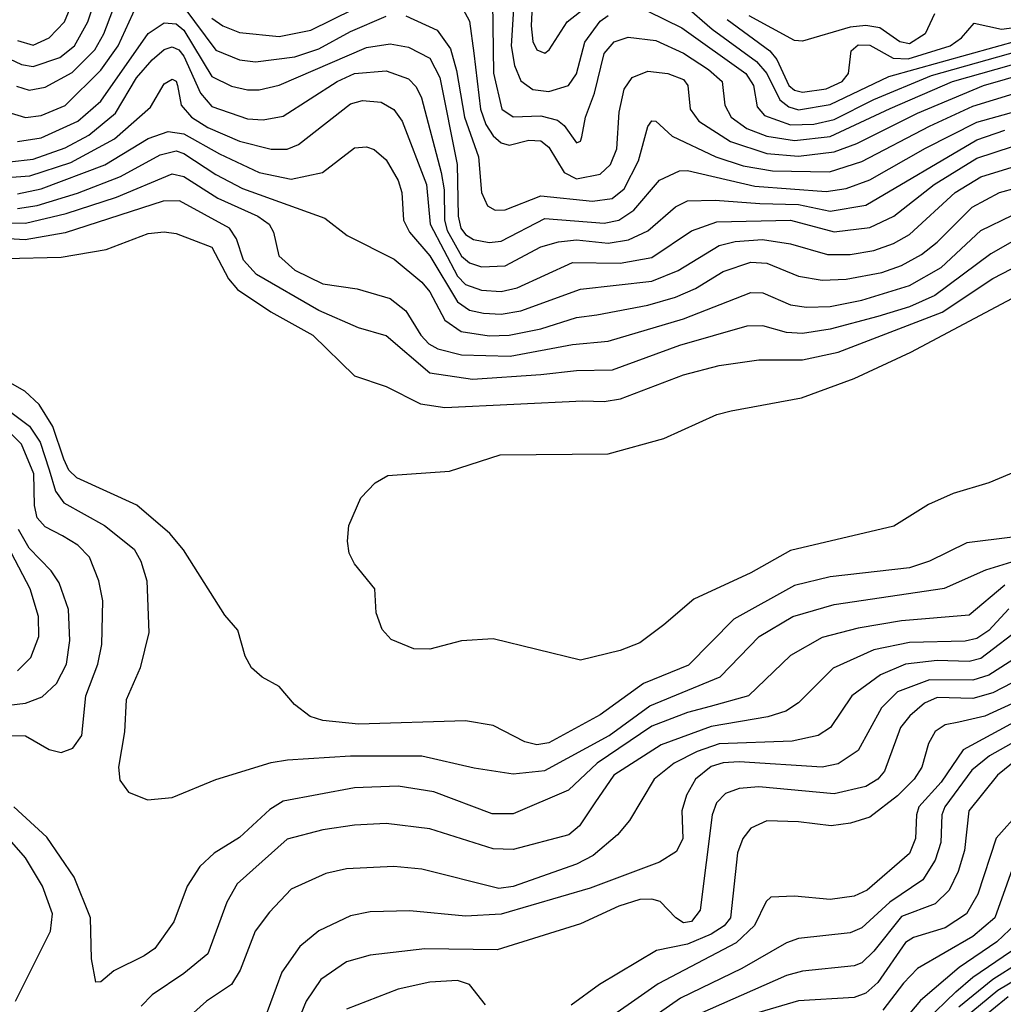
# Model space of a CAD drawing. Extents: x 997028 to 1115134, y 536408 to 618974.
# Tile 77 of 256: x 1007081 to 1009561, y 566747 to 569231. Entities that reach past the tile are written whole.
import ezdxf

# ---------------------------------------------------------------- set-up
doc = ezdxf.new("R2010")
doc.units = 0

msp = doc.modelspace()

# ---------------------------------------------------------------- linework, layer by layer
at = {"layer": '0CON10XD'}
for points in [[(1008332.2, 569352.2), (1008320.6, 569165), (1008328.9, 569115), (1008345, 569076.6), (1008375, 569054.5), (1008415, 569049.7), (1008465, 569064.8), (1008485, 569094.4), (1008505.8, 569174.2), (1008545, 569227.3), (1008565, 569241.6)], [(1007055, 569132.2), (1007085, 569117.4), (1007115, 569112.2), (1007181.9, 569135), (1007219.1, 569165), (1007252.9, 569225), (1007269.6, 569275)], [(1007075, 569178), (1007115, 569166.6), (1007154.9, 569185.1), (1007194, 569225), (1007217.8, 569285)], [(1008273.4, 569275), (1008275.6, 569095.6), (1008296.7, 569005), (1008325, 568986), (1008395, 568987.9), (1008437, 568977), (1008453.8, 568963.8), (1008485, 568920), (1008495, 568924.4), (1008498.8, 568935), (1008507.8, 568985), (1008530.2, 569045), (1008555.2, 569145), (1008580.4, 569175), (1008615, 569186.8), (1008685, 569178.1), (1008755, 569146.6), (1008818.1, 569105), (1008852.2, 569075), (1008858.7, 569015), (1008875.2, 568985), (1008915, 568956.3), (1008965, 568937.1), (1009035, 568925.5), (1009124.4, 568935.6), (1009276.3, 569006.3), (1009433.2, 569075), (1009691.9, 569148.1)], [(1008373.4, 569266.7), (1008370.3, 569215), (1008375.2, 569175.2), (1008385, 569154.6), (1008405, 569146), (1008416.4, 569155), (1008461.4, 569225), (1008535.7, 569284.3)], [(1007048.1, 568998.1), (1007095, 568983.6), (1007135, 568989.1), (1007195, 569014.5), (1007285, 569103), (1007329, 569165), (1007356.6, 569225), (1007375, 569265.4)], [(1007072.7, 569062.7), (1007105, 569052.7), (1007145, 569060.5), (1007212.8, 569097.2), (1007270.4, 569155), (1007293.2, 569195), (1007315.9, 569255)], [(1007495, 569262), (1007575, 569153.7), (1007635, 569129.3), (1007675.8, 569124.2), (1007775, 569137.3), (1007835, 569157.2), (1007915, 569201.2), (1008005, 569239.6)], [(1007565, 569234.4), (1007593.2, 569215), (1007635, 569198.6), (1007735, 569188.2), (1007815, 569204.3), (1007922.6, 569257.4)], [(1008198.4, 569258.4), (1008215, 569227.1), (1008226, 569146), (1008242.7, 569005), (1008256.4, 568966.4), (1008275, 568937.3), (1008295, 568920.4), (1008315, 568914.3), (1008365, 568926.5), (1008395.1, 568925.1), (1008415, 568909.3), (1008453.5, 568845), (1008485, 568829.2), (1008545, 568841.3), (1008570.6, 568865), (1008586.5, 568905), (1008592.4, 568997.6), (1008605, 569055.6), (1008625.2, 569084.8), (1008665, 569100.9), (1008715, 569095.2), (1008755, 569079.7), (1008765.8, 569065), (1008771.9, 569005), (1008793.8, 568975), (1008873.5, 568923.5), (1008965, 568893.2), (1009045, 568886.3), (1009135, 568897.1), (1009192, 568918), (1009345.3, 568995), (1009511.8, 569065), (1009739.5, 569130.5)], [(1008665, 569252.5), (1008750.5, 569210.5), (1008912.1, 569095), (1008931.7, 569065), (1008940.7, 569010.7), (1008959.3, 568989.3), (1009025, 568965.5), (1009083.2, 568966.8), (1009135, 568978.8), (1009235, 569029.2), (1009380.5, 569089.5), (1009660.8, 569169.2)], [(1008757.3, 569267.3), (1008827.1, 569207.1), (1008938.6, 569125), (1008964.7, 569095), (1008998.2, 569028.2), (1009020.5, 569010.5), (1009045, 569003.6), (1009125, 569016.4), (1009272.8, 569087.2), (1009605, 569179.6)], [(1008055, 569240.2), (1008133.9, 569203.9), (1008167.4, 569157.4), (1008182.7, 569102.7), (1008202.4, 568985), (1008237.7, 568885), (1008245.2, 568795), (1008260.8, 568760.8), (1008280, 568750), (1008305, 568751), (1008395, 568786.6), (1008525, 568772.6), (1008575, 568779.5), (1008605, 568804.3), (1008641.5, 568875), (1008665, 568961.2), (1008675, 568975.6), (1008685, 568974.4), (1008726.6, 568936.6), (1008836.7, 568885), (1008905, 568862.1), (1008979.4, 568849.4), (1009123.1, 568846.9), (1009205, 568872.7), (1009375, 568962.2), (1009485, 569012.1), (1009745, 569092.3)], [(1008865, 569230.8), (1008972.4, 569152.4), (1008990.3, 569130.3), (1009020.4, 569065), (1009035, 569052.5), (1009055, 569047.8), (1009115, 569056.5), (1009154.8, 569075), (1009171.1, 569095), (1009177.7, 569152.3), (1009195, 569167.2), (1009225, 569166.7), (1009283.5, 569133.5), (1009321.5, 569131.5), (1009427.1, 569165), (1009456.2, 569185), (1009488.3, 569221.7), (1009556.6, 569206.6), (1009615, 569214.3)], [(1009387.9, 569245), (1009364.2, 569195), (1009325, 569170.1), (1009300.3, 569175), (1009249.7, 569209.7), (1009215, 569216.1), (1009175, 569211.7), (1009055, 569176.5), (1009035, 569178.4), (1008920.7, 569240.7)], [(1007075, 568923.1), (1007135, 568932.5), (1007227.7, 568975), (1007285, 569024.8), (1007405, 569195.7), (1007445, 569222.3), (1007475, 569220.5), (1007495, 569204), (1007565, 569087), (1007615, 569062.9), (1007655, 569054), (1007685, 569054), (1007735, 569065.2), (1007955, 569160.7), (1008015, 569169.5), (1008061.6, 569161.6), (1008115, 569133.4), (1008140.7, 569085), (1008184.2, 568865), (1008186.4, 568735), (1008193.6, 568705), (1008205, 568688.9), (1008225, 568676.2), (1008265, 568668.5), (1008295, 568672.4)], [(1007055, 568872.4), (1007115, 568878.8), (1007195, 568907.4), (1007255, 568939), (1007322.2, 568995), (1007375, 569084.3), (1007415, 569129.1), (1007445, 569155.5), (1007465, 569162.4), (1007482, 569155), (1007495, 569138.4), (1007536.5, 569045), (1007565, 569011.4), (1007655, 568980.2), (1007695, 568978), (1007745, 568987.3)], [(1007745, 568987.3), (1007881.4, 569075), (1007925, 569095.1), (1008005, 569101.4), (1008061.3, 569081.3), (1008081, 569061), (1008093.9, 569033.9), (1008144, 568845), (1008151.5, 568801.5), (1008151.9, 568725), (1008159, 568699), (1008195, 568634.5), (1008215, 568617), (1008245, 568607), (1008305, 568609.7), (1008395, 568657.7), (1008439.3, 568670.7), (1008484.9, 568675.1), (1008565, 568667.1), (1008616.4, 568675), (1008665, 568697.9), (1008735, 568758.4), (1008765, 568774), (1008835, 568775.7), (1008947.3, 568767.3), (1009045, 568764.5), (1009125, 568748), (1009215, 568762.8), (1009495, 568927.8), (1009565, 568951.8)], [(1007025, 568830.7), (1007106.4, 568836.4), (1007209.9, 568870.2), (1007320, 568930), (1007410.4, 569009.6), (1007445, 569068.5), (1007465, 569080.4), (1007475, 569075.4), (1007478.8, 569065), (1007488, 569015), (1007514.4, 568984.4), (1007555, 568959.1), (1007635, 568924), (1007715, 568903.8), (1007755, 568904), (1007784.2, 568915.8), (1007915, 569018.4), (1007945, 569026.4), (1007992.4, 569022.4), (1008024.5, 569004.5), (1008045.5, 568975), (1008106.4, 568815), (1008116.2, 568715), (1008185, 568583.8), (1008205, 568562.4), (1008245, 568548.6), (1008295, 568544.9), (1008335, 568553.9), (1008475, 568618.3), (1008595, 568616.2), (1008675, 568631), (1008775, 568698.3), (1008839.1, 568720.9), (1009025, 568724.6), (1009135, 568695.7), (1009225, 568706.7), (1009285.1, 568734.9), (1009386.8, 568815), (1009495, 568881), (1009585, 568911)], [(1008295, 568672.4), (1008405, 568729), (1008555, 568717.8), (1008591.5, 568725), (1008630, 568750), (1008694, 568826), (1008745, 568849.2), (1008765, 568850.2), (1008935, 568810.8), (1009115, 568797), (1009165.5, 568804.5), (1009225, 568826.3), (1009365, 568906.7), (1009495, 568972.4), (1009715, 569033.6)], [(1007075, 568791.1), (1007135, 568804.3), (1007295.6, 568864.4), (1007405, 568931.3), (1007455, 568948.8), (1007495, 568943), (1007585, 568892.2), (1007685, 568845.5), (1007765, 568828.6), (1007844.8, 568845.2), (1007925, 568907.7), (1007955, 568910), (1007975, 568902.9), (1008005, 568877.3), (1008035.2, 568825), (1008044.8, 568795), (1008048.4, 568725), (1008063.6, 568695), (1008115, 568634.8), (1008185, 568518.8), (1008215, 568498.2), (1008250.3, 568490.3), (1008295, 568487.9), (1008345, 568496.6), (1008495, 568550.9), (1008675, 568570.9), (1008741.7, 568598.3), (1008845, 568661), (1008885, 568671.5), (1008953.8, 568676.2), (1009025, 568665.5), (1009118.2, 568638.2), (1009175, 568638.5), (1009235, 568648.6), (1009284.2, 568665.8), (1009325, 568689.1), (1009440.4, 568795), (1009505, 568834.1), (1009595, 568861.7)], [(1007075, 568754), (1007125, 568762.2), (1007226.9, 568793.1), (1007334.9, 568835.1), (1007435, 568889.6), (1007475, 568899.5), (1007495, 568893), (1007575, 568840.4), (1007642.8, 568805), (1007850.3, 568730.2), (1007906.5, 568686.5), (1008025, 568626.3), (1008095, 568568.8), (1008115, 568544.1), (1008153.1, 568473.1), (1008194, 568444), (1008265, 568433.2), (1008315.2, 568435.2), (1008395, 568451.3), (1008485, 568479.5), (1008536.5, 568486.5), (1008665, 568510.3), (1008735, 568531.1), (1008785, 568552.8), (1008855.3, 568595.3), (1008925, 568619.2), (1008965, 568616.8), (1009045, 568584), (1009105, 568573.3)], [(1007005, 568718.6), (1007095, 568717.7), (1007198.2, 568741.8), (1007325, 568783), (1007465, 568841.8), (1007495, 568834.8), (1007580.6, 568780.6), (1007680.9, 568735), (1007710, 568715), (1007721.2, 568695), (1007734.2, 568635), (1007775, 568598.5), (1007845, 568564.8), (1007932.2, 568552.2), (1008015, 568527.7), (1008055, 568496.6), (1008092.4, 568435), (1008112.7, 568412.7), (1008135, 568400.5), (1008195, 568384.9), (1008318, 568382), (1008475, 568411.5), (1008565, 568420.2), (1008755, 568475.8), (1008925, 568542.8), (1008955, 568542), (1009025, 568511.5), (1009064.8, 568505.2), (1009125, 568507.6), (1009205, 568523), (1009325, 568560.1), (1009405, 568605.5), (1009505, 568698.7), (1009585, 568737.6)], [(1009105, 568573.3), (1009165, 568576.4), (1009255, 568593.1), (1009305, 568610.6), (1009355, 568638), (1009395, 568669.2), (1009482.6, 568757.4), (1009552.1, 568795), (1009595, 568806.3)], [(1009585, 568671), (1009529.6, 568640.4), (1009388.8, 568535), (1009325, 568506.3), (1009245, 568481.6), (1009125, 568450.1), (1009055, 568439.4), (1009015, 568441.5), (1008955, 568458.8), (1008915, 568457.6), (1008745, 568408.6), (1008575, 568346.3), (1008484.8, 568344.8), (1008395.1, 568334.9), (1008223.1, 568323.1), (1008115, 568339.4), (1008005, 568433.6), (1007935, 568453.8), (1007835, 568497.5), (1007678.3, 568588.3), (1007645, 568624.1), (1007627.7, 568677.7), (1007610, 568705), (1007483.7, 568773.7), (1007442.6, 568772.6), (1007195, 568693.2), (1007094.5, 568675.5), (1006995, 568681)], [(1007045, 568628.2), (1007185, 568631.6), (1007299, 568651), (1007405, 568691.6), (1007445, 568695.8), (1007475, 568691.2), (1007565, 568656.9), (1007607.1, 568577.1), (1007630.1, 568550.1), (1007713.9, 568493.9), (1007820.4, 568435), (1007925, 568332.5), (1008005, 568305.5), (1008091.8, 568261.8), (1008152.8, 568252.8), (1008500.6, 568269.4), (1008555, 568267.3), (1008595.9, 568274.1), (1008755, 568334.8), (1008845, 568358.3), (1008945, 568372.3), (1009055, 568372.3), (1009145, 568392.3), (1009407.1, 568492.9), (1009535, 568578.1), (1009605, 568613.8)], [(1008705, 567704.5), (1008645, 567658.8), (1008595, 567640), (1008495, 567615.6), (1008275, 567668.9), (1008195, 567664.3), (1008115, 567642.9), (1008075, 567644.2), (1008017.7, 567667.7), (1007995, 567692.5), (1007980, 567735), (1007976, 567795), (1007925, 567858), (1007911.9, 567885), (1007907.1, 567915), (1007911.2, 567955), (1007941.2, 568025), (1007977.2, 568062.8), (1008009.3, 568080.7), (1008165, 568091.5), (1008292.7, 568132.7), (1008565, 568135.6), (1008705.4, 568174.6), (1008838.8, 568235), (1008875, 568243.8), (1009052.8, 568277.2), (1009185, 568325.3), (1009328.3, 568391.7), (1009597.1, 568535)], [(1006915, 568347.5), (1007105.2, 568205.2), (1007132.7, 568165), (1007155.4, 568095.4), (1007171.4, 568041.4), (1007191.8, 568011.8), (1007295, 567954.8), (1007369.1, 567895), (1007386.5, 567865), (1007401.2, 567815), (1007406, 567685), (1007384.2, 567595.8), (1007348.9, 567515), (1007345.3, 567434.7), (1007329.5, 567345), (1007332.9, 567312.9), (1007355, 567282.5), (1007402.7, 567262.7), (1007465, 567268.9), (1007575, 567314.4), (1007715, 567357.5), (1007756.3, 567363.7), (1007915, 567374), (1008095, 567373.7), (1008226.7, 567343.3), (1008325, 567328.1), (1008405, 567336.9), (1008567, 567425), (1008669.6, 567500.4), (1008847.1, 567572.9), (1008945.3, 567675), (1009030.4, 567725), (1009135, 567755.2), (1009413.2, 567796.8), (1009517.2, 567842.8), (1009605, 567870.1)], [(1007192.4, 568122.5), (1007164.7, 568204.7), (1007130.1, 568260.1), (1007093.4, 568293.4), (1007020.8, 568335)], [(1007050, 567425), (1007095, 567424.6), (1007155, 567389.6), (1007185, 567382.7), (1007215, 567393.2), (1007237.4, 567425), (1007247.2, 567525), (1007277.8, 567605), (1007287.5, 567655), (1007290.5, 567765), (1007280.3, 567815), (1007256.4, 567875), (1007227.2, 567905), (1007188.5, 567928.5), (1007145, 567951.2), (1007124.6, 567974.6), (1007118, 568005), (1007116.2, 568085), (1007085, 568160), (1007057.7, 568187.7)], [(1009585, 567925.2), (1009469.1, 567910.9), (1009375, 567864.8), (1009325, 567848.2), (1009125, 567825.5), (1009035, 567803.2), (1008881.4, 567718.6), (1008767.7, 567602.3), (1008653.7, 567556.3), (1008545, 567477.1), (1008415, 567407.1), (1008385, 567401.3), (1008355, 567409), (1008275, 567450), (1008205, 567462.3), (1007935, 567453.5), (1007845, 567463.2), (1007813.5, 567473.5), (1007773.4, 567503.4), (1007735, 567548.6), (1007692.4, 567572.4), (1007665, 567596.2), (1007649.2, 567625), (1007631.2, 567691.2), (1007598.3, 567728.3), (1007493.8, 567893.8), (1007459.6, 567935), (1007375.8, 568005.8), (1007224.6, 568075), (1007205, 568094.6), (1007192.4, 568122.5)], [(1009655, 568116.9), (1009525, 568062.5), (1009435, 568035.6), (1009372.4, 568007.6), (1009285, 567953.5), (1009025, 567892), (1008925, 567835.4), (1008781.1, 567768.9), (1008705, 567704.5)], [(1007025, 567498.1), (1007095, 567506.7), (1007137.6, 567522.4), (1007173.4, 567556.6), (1007198.7, 567605), (1007207.5, 567665), (1007203.4, 567743.4), (1007180.4, 567810.4), (1007160.2, 567840.2), (1007105, 567897.8), (1007077.9, 567945)], [(1007075, 567588.4), (1007108.4, 567621.6), (1007129, 567675), (1007128, 567725), (1007107.3, 567795), (1007060.2, 567885)], [(1009565.7, 567804.3), (1009475, 567729), (1009305, 567714.8), (1009195, 567695.5), (1009105, 567672.2), (1009025, 567626.9), (1008918.8, 567525), (1008822, 567498)], [(1009575, 567744.4), (1009525, 567690.3), (1009495, 567669.7), (1009465, 567662.8), (1009325, 567660), (1009235, 567641), (1009132.3, 567595), (1009045, 567507.8), (1009013.3, 567486.7), (1008967.8, 567472.2), (1008825, 567447.9), (1008698.3, 567401.7), (1008579.3, 567325), (1008531, 567255), (1008492.3, 567197.7), (1008465.5, 567175), (1008325, 567137.3), (1008275, 567139.5), (1008115, 567189.8), (1008005, 567203.2), (1007925, 567199.2), (1007845, 567187), (1007755, 567163.6), (1007628.8, 567051.2), (1007603.3, 567005), (1007555, 566874.6), (1007494.8, 566825.2), (1007415, 566771.3), (1007387.1, 566742.9)], [(1009615, 567703.8), (1009505, 567619.5), (1009475, 567611.7), (1009395, 567614.1), (1009314.5, 567605), (1009251.4, 567578.6), (1009179.4, 567525), (1009125.9, 567445), (1009094.8, 567425.2), (1009029, 567411), (1008845, 567403.9), (1008789.7, 567385), (1008731.4, 567355), (1008681.2, 567315), (1008618.8, 567211.2), (1008588.2, 567175), (1008527.2, 567122.8), (1008485, 567100.9), (1008325, 567044.5), (1008289, 567039), (1008095, 567088.3), (1008024.7, 567094.7), (1007905, 567088.8), (1007852.9, 567077.1), (1007765, 567037.7), (1007710.7, 566979.3), (1007675, 566931.9), (1007636.4, 566833.6), (1007615, 566797.5), (1007552.1, 566755), (1007495.6, 566704.4)], [(1010018.7, 567691.3), (1009460.6, 567389.4), (1009405, 567307.9), (1009348.4, 567245), (1009342.3, 567225), (1009340.2, 567165), (1009325, 567127.8), (1009218.5, 567035), (1009185, 567020), (1009125, 567011.2), (1009035, 567019.7), (1008975, 567017.1), (1008963.4, 567006.6), (1008933.8, 566946.2), (1008887.9, 566902.1), (1008691.2, 566798.8), (1008529.1, 566685)], [(1009627.3, 567642.7), (1009525, 567577.3), (1009484.9, 567565.1), (1009375, 567565.3), (1009294.9, 567535.1), (1009253.9, 567495), (1009195, 567387.5), (1009145, 567353.5), (1009105, 567345.2), (1008895, 567358.8), (1008855, 567356.4), (1008825, 567346.6), (1008784.8, 567315), (1008762.5, 567275), (1008751, 567235), (1008752.9, 567165), (1008737.1, 567132.9), (1008694.4, 567105.6), (1008519.7, 567040.3)], [(1009961.1, 567618.9), (1009526.3, 567373.7), (1009482.4, 567337.6), (1009413.6, 567245), (1009406.7, 567225), (1009403.5, 567155), (1009389.6, 567110.4), (1009358.6, 567061.4), (1009275.4, 567004.6), (1009205, 566940), (1009175, 566927.8), (1009045, 566913.3), (1009015, 566902.3), (1008902.2, 566837.8), (1008747.4, 566762.6), (1008636.7, 566685)], [(1009654.9, 567595.1), (1009535, 567532.6), (1009485, 567518.5), (1009395, 567521.3), (1009363, 567507), (1009325.4, 567474.6), (1009302.5, 567445), (1009262.2, 567335), (1009244.7, 567315), (1009215, 567296.7), (1009135, 567277.8), (1008945, 567296), (1008895, 567291.9), (1008861, 567279), (1008838.4, 567255), (1008826.9, 567225), (1008796.8, 566985), (1008775, 566956.1), (1008755, 566953.1), (1008735.8, 566965), (1008696.3, 567006.3), (1008675, 567012.5), (1008645, 567011.3), (1008591.8, 566995), (1008495, 566950), (1008285.3, 566884.7), (1008102.7, 566887.3), (1007965, 566870.8), (1007905, 566854.1), (1007840.4, 566809.6), (1007803, 566755), (1007774.8, 566685)], [(1009605, 567515.4), (1009515, 567474.1), (1009449, 567459), (1009415, 567451.7), (1009390, 567435), (1009372.5, 567405), (1009355.7, 567345), (1009336.5, 567315), (1009295, 567273.1), (1009225, 567218.8), (1009176, 567204), (1009127.7, 567197.7), (1009045, 567207.8), (1008965, 567209.7), (1008925, 567191.8), (1008904.5, 567165.5), (1008890.9, 567129.1), (1008873.1, 566965), (1008857.6, 566945), (1008825, 566923.8), (1008765, 566899), (1008686.9, 566883.1), (1008543.2, 566796.8), (1008471.5, 566745)], [(1008822, 567498), (1008765, 567483.5), (1008675, 567448.5), (1008537, 567355), (1008465, 567287.6), (1008325, 567227.4), (1008272.4, 567227.6), (1008125, 567282.9), (1008035, 567297.4), (1007925, 567293), (1007745, 567259.5), (1007711.8, 567238.2), (1007635, 567168.2), (1007571.5, 567128.5), (1007535, 567094.5), (1007503.2, 567045), (1007469.1, 566955), (1007421.7, 566888.3), (1007395, 566869.2), (1007318.1, 566831.9), (1007285, 566804), (1007273.1, 566803.1), (1007262, 566862), (1007259.3, 566965), (1007218.2, 567068.2), (1007148.8, 567168.8), (1007066, 567245)], [(1009595.2, 567365), (1009547, 567325), (1009474.1, 567235), (1009463.8, 567135), (1009448, 567082), (1009425, 567034.7), (1009389.2, 567000.8), (1009305, 566968.5), (1009235, 566880.9), (1009205, 566852.2), (1009185, 566843.9), (1009055, 566830.4), (1009015, 566820), (1008765, 566709.9)], [(1009605.2, 567235), (1009543.8, 567166.2), (1009497.6, 567025), (1009469, 566975), (1009415, 566940), (1009335, 566915.9), (1009315, 566903.2), (1009245, 566802.2), (1009215, 566775.2), (1009185, 566764.5), (1009045, 566755.9), (1008945, 566726.7)], [(1007070.4, 566755), (1007158.7, 566931.3), (1007163.7, 566975), (1007138.4, 567045), (1007095, 567116.5), (1007049.3, 567169.3)], [(1009600.8, 567135), (1009539.7, 566965), (1009485, 566918.1), (1009345, 566837.6), (1009309.7, 566800.3), (1009257.6, 566732.5)], [(1008519.7, 567040.3), (1008295, 566974.5), (1008205, 566969.8), (1008065, 566983.1), (1007965, 566980.3), (1007915, 566970.3), (1007835, 566932.9), (1007787.3, 566892.7), (1007741.8, 566828.2), (1007685, 566673.4)], [(1009609, 566965), (1009545, 566904.9), (1009450.2, 566839.8), (1009352.8, 566757.2), (1009295, 566688)], [(1009365.5, 566704.5), (1009441.3, 566778.7), (1009485, 566815.8), (1009600.5, 566895)], [(1009449.4, 566740.6), (1009535, 566810.3), (1009668.2, 566895)], [(1009704.8, 566875), (1009547.6, 566782.4), (1009460.6, 566709.4)], [(1008255.5, 566745.5), (1008215, 566797.4), (1008185, 566807.3), (1008115, 566803.2), (1008035, 566785.4), (1007905, 566735.3)], [(1009573.9, 566766.1), (1009491, 566699)]]:
    msp.add_lwpolyline(points, dxfattribs=at)

doc.saveas('drawing.dxf')
